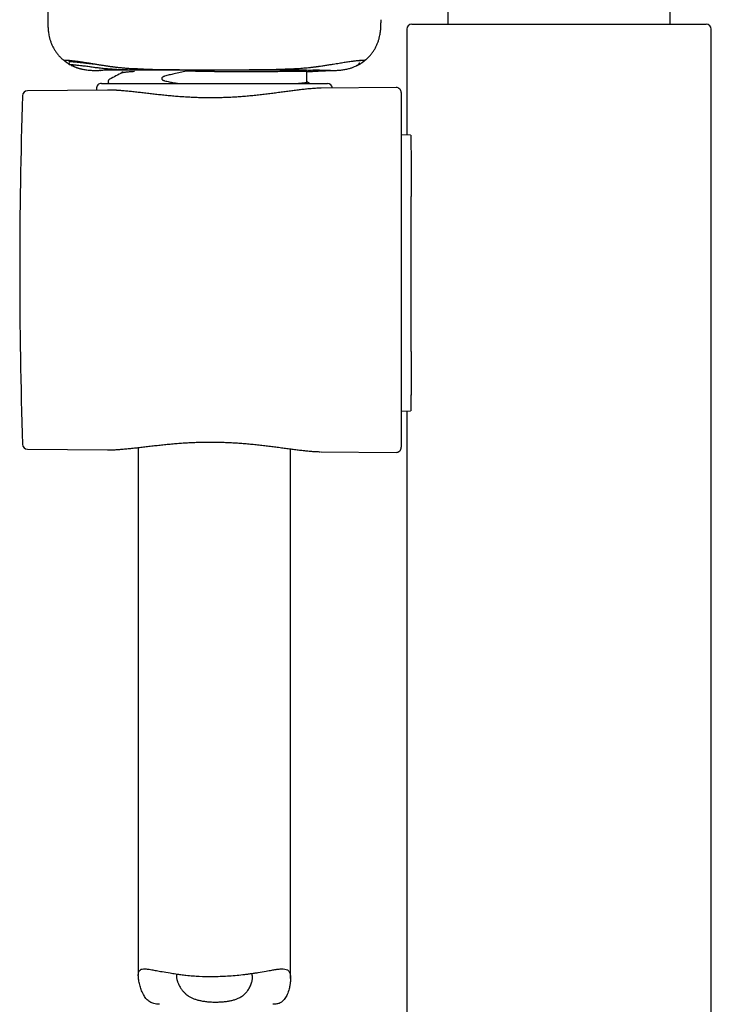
# Model space of a CAD drawing. Header units: millimetres. Extents: x 8 to 827, y 12 to 1643.
# Tile 75 of 134: x 439 to 508, y 1190 to 1287. Entities that reach past the tile are written whole.
import ezdxf

# ---------------------------------------------------------------- set-up
doc = ezdxf.new("R2010")
doc.units = ezdxf.units.MM

msp = doc.modelspace()

# ---------------------------------------------------------------- linework, layer by layer
at = {"color": 7, "linetype": 'Continuous', "lineweight": 30}
for p, q in [((503.56, 1287), (503.56, 1444.449)), ((481.66, 1425.76), (481.66, 1287)), ((442.24, 1394.944), (442.24, 1287.444)), ((478.11, 1287), (507.11, 1287)), ((477.61, 1286.5), (477.61, 1276.088)), ((507.61, 1165.5), (507.61, 1286.5)), ((444.308, 1283.447), (444.308, 1283.35)), ((444.597, 1282.933), (444.57, 1282.944)), ((472.676, 1282.921), (472.616, 1282.898)), ((472.672, 1282.91), (472.722, 1282.933)), ((472.774, 1282.959), (472.714, 1282.936)), ((472.998, 1283.35), (472.998, 1283.447)), ((449.553, 1282.357), (449.553, 1282.22)), ((467.753, 1281.303), (467.753, 1282.363)), ((447.525, 1281.17), (469.781, 1281.17)), ((468.026, 1281.17), (467.753, 1281.313)), ((476.556, 1280.762), (469.177, 1280.698)), ((448.111, 1280.514), (440.244, 1280.445)), ((447.025, 1280.649), (447.032, 1280.505)), ((448.117, 1280.514), (448.111, 1280.514)), ((477.06, 1280.262), (477.06, 1245.338)), ((477.986, 1276.082), (477.06, 1276.095)), ((478.006, 1275.8), (478.006, 1275.8)), ((478.016, 1249.8), (478.016, 1249.8)), ((477.06, 1248.906), (477.986, 1248.919)), ((477.61, 1248.914), (477.61, 1165.5)), ((440.244, 1245.155), (448.112, 1245.086)), ((448.112, 1245.087), (448.126, 1245.087)), ((451.153, 1245.314), (451.153, 1193.34)), ((466.153, 1193.044), (466.153, 1245.179)), ((469.174, 1244.903), (469.177, 1244.903)), ((469.177, 1244.902), (476.556, 1244.838))]:
    msp.add_line(p, q, dxfattribs=at)
for centre, radius, start, end in [((478.11, 1286.5), 0.5, 90, 180), ((507.11, 1286.5), 0.5, 0, 90), ((447.525, 1280.67), 0.5, 90, 182.48126), ((469.781, 1280.67), 0.5, 4.26721, 90), ((476.56, 1280.262), 0.5, 0, 90.5), ((960.28, 1262.8), 520.815, 178.11164, 181.88836), ((440.248, 1279.946), 0.5, 90.5, 178.11164), ((440.248, 1245.654), 0.5, 181.88836, 269.5), ((476.56, 1245.338), 0.5, 269.5, 0)]:
    msp.add_arc(centre, radius, start, end, dxfattribs=at)
for points, knots in [([(442.24, 1287.444), (442.24, 1287.393), (442.24, 1287.286), (442.241, 1287.116), (442.244, 1286.929), (442.251, 1286.74), (442.263, 1286.548), (442.281, 1286.353), (442.307, 1286.139), (442.348, 1285.898), (442.408, 1285.631), (442.494, 1285.343), (442.606, 1285.05), (442.742, 1284.758), (442.901, 1284.473), (443.081, 1284.202), (443.282, 1283.949), (443.502, 1283.712), (443.74, 1283.492), (443.995, 1283.29), (444.23, 1283.127), (444.384, 1283.042), (444.443, 1283.009)], [0, 0, 0, 0, 0.02911, 0.061511, 0.097162, 0.136201, 0.169998, 0.207369, 0.248573, 0.293168, 0.347418, 0.404989, 0.465245, 0.527141, 0.589613, 0.651729, 0.713392, 0.774978, 0.836822, 0.899031, 0.961395, 1, 1, 1, 1]), ([(472.862, 1283.01), (472.921, 1283.042), (473.076, 1283.127), (473.31, 1283.289), (473.566, 1283.491), (473.803, 1283.711), (474.023, 1283.949), (474.224, 1284.204), (474.405, 1284.474), (474.564, 1284.757), (474.7, 1285.048), (474.811, 1285.343), (474.897, 1285.633), (474.958, 1285.901), (474.999, 1286.143), (475.026, 1286.358), (475.043, 1286.557), (475.054, 1286.738), (475.061, 1286.919), (475.065, 1287.099), (475.066, 1287.277), (475.066, 1287.39), (475.066, 1287.444)], [0, 0, 0, 0, 0.03874, 0.101096, 0.163143, 0.224936, 0.286668, 0.348498, 0.410554, 0.472734, 0.534419, 0.594862, 0.652913, 0.707237, 0.752234, 0.793711, 0.831602, 0.866138, 0.897735, 0.935312, 0.969205, 1, 1, 1, 1]), ([(444.532, 1282.959), (444.472, 1282.993), (444.353, 1283.06), (444.2, 1283.16), (444.066, 1283.255), (443.967, 1283.333), (443.896, 1283.393), (443.847, 1283.437), (443.809, 1283.474), (443.784, 1283.501), (443.77, 1283.519), (443.772, 1283.52), (443.774, 1283.521)], [0, 0, 0, 0, 0.125707, 0.251716, 0.377519, 0.502733, 0.585811, 0.668577, 0.751135, 0.833677, 0.916497, 1, 1, 1, 1]), ([(443.879, 1283.473), (443.886, 1283.473), (443.899, 1283.471), (443.919, 1283.469), (443.938, 1283.468), (443.957, 1283.467), (443.974, 1283.467), (443.992, 1283.466), (444.008, 1283.465), (444.024, 1283.465), (444.04, 1283.464), (444.054, 1283.464), (444.067, 1283.463), (444.081, 1283.462), (444.096, 1283.462), (444.114, 1283.461), (444.135, 1283.46), (444.165, 1283.458), (444.206, 1283.455), (444.261, 1283.451), (444.32, 1283.446), (444.385, 1283.44), (444.455, 1283.434), (444.532, 1283.426), (444.629, 1283.415), (444.752, 1283.401), (444.908, 1283.381), (445.082, 1283.358), (445.276, 1283.331), (445.489, 1283.3), (445.692, 1283.27), (445.875, 1283.242), (446.03, 1283.218), (446.193, 1283.193), (446.364, 1283.166), (446.542, 1283.137), (446.73, 1283.107), (446.931, 1283.074), (447.12, 1283.043), (447.295, 1283.014), (447.451, 1282.989), (447.615, 1282.963), (447.784, 1282.937), (447.952, 1282.912), (448.11, 1282.888), (448.256, 1282.867), (448.385, 1282.85), (448.499, 1282.834), (448.601, 1282.821), (448.699, 1282.808), (448.8, 1282.795), (448.912, 1282.782), (449.041, 1282.767), (449.195, 1282.749), (449.375, 1282.73), (449.575, 1282.711), (449.781, 1282.692), (449.988, 1282.675), (450.195, 1282.66), (450.401, 1282.645), (450.607, 1282.632), (450.745, 1282.624), (450.816, 1282.62), (450.818, 1282.62)], [0, 0, 0, 0, 0.021984, 0.042805, 0.06246, 0.080948, 0.098269, 0.114145, 0.128872, 0.142312, 0.154444, 0.165271, 0.174791, 0.183731, 0.193512, 0.2047, 0.216852, 0.229964, 0.254326, 0.278172, 0.301258, 0.323586, 0.345262, 0.366842, 0.388412, 0.420444, 0.452493, 0.484561, 0.516657, 0.548783, 0.580932, 0.599884, 0.618838, 0.637792, 0.656741, 0.675678, 0.694621, 0.714101, 0.734386, 0.747726, 0.761396, 0.775392, 0.789699, 0.803414, 0.815919, 0.827214, 0.837299, 0.845327, 0.852732, 0.859858, 0.866837, 0.874753, 0.883842, 0.894103, 0.906939, 0.920749, 0.934408, 0.947872, 0.961133, 0.974187, 0.98703, 0.999658, 1, 1, 1, 1]), ([(444.309, 1283.352), (444.336, 1283.349), (444.386, 1283.345), (444.511, 1283.33), (444.702, 1283.31), (444.957, 1283.285), (445.257, 1283.256), (445.565, 1283.225), (445.801, 1283.2), (445.933, 1283.185), (445.972, 1283.18), (446.011, 1283.175), (446.05, 1283.171), (446.089, 1283.166), (446.313, 1283.138), (446.567, 1283.108), (446.875, 1283.08), (446.918, 1283.076)], [0, 0, 0, 0, 0.160896, 0.308355, 0.442554, 0.563931, 0.660442, 0.747139, 0.815249, 0.823602, 0.831823, 0.839914, 0.847873, 0.855701, 0.863399, 0.98136, 1, 1, 1, 1]), ([(444.334, 1283.225), (444.335, 1283.222), (444.339, 1283.204), (444.35, 1283.178), (444.362, 1283.156), (444.367, 1283.148)], [0, 0, 0, 0, 0.11049, 0.667757, 1, 1, 1, 1]), ([(454.35, 1282.474), (454.059, 1282.474), (453.479, 1282.473), (452.637, 1282.47), (451.821, 1282.47), (451.034, 1282.474), (450.278, 1282.485), (449.556, 1282.504), (448.878, 1282.536), (448.254, 1282.58), (447.685, 1282.633), (447.174, 1282.691), (446.72, 1282.748), (446.256, 1282.811), (445.815, 1282.869), (445.426, 1282.917), (445.129, 1282.951), (444.885, 1282.975), (444.706, 1282.99), (444.589, 1282.996), (444.541, 1282.999), (444.517, 1283.001)], [0, 0, 0, 0, 0.04182, 0.083465, 0.125046, 0.166683, 0.208506, 0.250656, 0.292827, 0.334758, 0.376663, 0.41876, 0.460913, 0.50276, 0.564822, 0.626628, 0.688482, 0.75054, 0.833628, 0.916918, 1, 1, 1, 1]), ([(444.517, 1283.001), (444.521, 1282.996), (444.528, 1282.986), (444.649, 1282.915), (444.839, 1282.823), (445.098, 1282.717), (445.419, 1282.618), (445.79, 1282.538), (446.194, 1282.477), (446.48, 1282.46), (446.622, 1282.451)], [0, 0, 0, 0, 0.120629, 0.241648, 0.36455, 0.489383, 0.616236, 0.744656, 0.873035, 1, 1, 1, 1]), ([(444.535, 1282.957), (444.541, 1282.954), (444.551, 1282.948), (444.562, 1282.943), (444.568, 1282.94)], [0, 0, 0, 0, 0.485972, 1, 1, 1, 1]), ([(444.65, 1282.918), (444.652, 1282.917), (444.667, 1282.909), (444.699, 1282.893), (444.747, 1282.869), (444.805, 1282.842), (444.872, 1282.812), (444.954, 1282.778), (445.052, 1282.739), (445.169, 1282.698), (445.306, 1282.655), (445.467, 1282.613), (445.583, 1282.585), (445.649, 1282.573), (445.65, 1282.573)], [0, 0, 0, 0, 0.010747, 0.073098, 0.147437, 0.2193, 0.300726, 0.391831, 0.492711, 0.603536, 0.724675, 0.856241, 0.998217, 1, 1, 1, 1]), ([(466.425, 1282.617), (466.502, 1282.621), (466.693, 1282.631), (466.991, 1282.65), (467.317, 1282.674), (467.632, 1282.701), (467.88, 1282.725), (468.068, 1282.744), (468.2, 1282.759), (468.324, 1282.773), (468.433, 1282.786), (468.522, 1282.797), (468.587, 1282.805), (468.638, 1282.812), (468.688, 1282.818), (468.749, 1282.826), (468.822, 1282.836), (468.906, 1282.847), (469.042, 1282.866), (469.221, 1282.892), (469.436, 1282.924), (469.641, 1282.956), (469.837, 1282.987), (470.077, 1283.026), (470.353, 1283.071), (470.656, 1283.121), (470.934, 1283.167), (471.192, 1283.208), (471.431, 1283.246), (471.667, 1283.283), (471.896, 1283.316), (472.116, 1283.347), (472.313, 1283.373), (472.489, 1283.394), (472.633, 1283.411), (472.752, 1283.424), (472.851, 1283.434), (472.939, 1283.442), (473.007, 1283.448), (473.059, 1283.452), (473.096, 1283.455), (473.129, 1283.457), (473.157, 1283.459), (473.186, 1283.46), (473.216, 1283.462), (473.24, 1283.463), (473.258, 1283.464), (473.27, 1283.464), (473.284, 1283.465), (473.299, 1283.465), (473.315, 1283.466), (473.332, 1283.467), (473.35, 1283.467), (473.368, 1283.468), (473.387, 1283.47), (473.406, 1283.471), (473.419, 1283.473), (473.426, 1283.473)], [0, 0, 0, 0, 0.014183, 0.034748, 0.055767, 0.076389, 0.096344, 0.105592, 0.114688, 0.123607, 0.131489, 0.137836, 0.142647, 0.145542, 0.149073, 0.153521, 0.158885, 0.165165, 0.172361, 0.189544, 0.206583, 0.223354, 0.239852, 0.256072, 0.286113, 0.315602, 0.344667, 0.373352, 0.402006, 0.430628, 0.464889, 0.499071, 0.533245, 0.567422, 0.601611, 0.628465, 0.655741, 0.683569, 0.711944, 0.729548, 0.746188, 0.761858, 0.776555, 0.790362, 0.810343, 0.831739, 0.84053, 0.849669, 0.860102, 0.872018, 0.885704, 0.90093, 0.917694, 0.93599, 0.955812, 0.977153, 1, 1, 1, 1]), ([(470.684, 1282.451), (470.826, 1282.46), (471.112, 1282.477), (471.516, 1282.538), (471.886, 1282.618), (472.208, 1282.717), (472.466, 1282.823), (472.656, 1282.915), (472.777, 1282.986), (472.784, 1282.996), (472.788, 1283.001)], [0, 0, 0, 0, 0.127137, 0.255453, 0.383739, 0.510527, 0.63545, 0.758525, 0.879619, 1, 1, 1, 1]), ([(472.736, 1282.94), (472.742, 1282.943), (472.759, 1282.951), (472.776, 1282.961), (472.787, 1282.968)], [0, 0, 0, 0, 0.334413, 1, 1, 1, 1]), ([(472.761, 1282.979), (472.762, 1282.979), (472.775, 1282.987), (472.793, 1282.999), (472.819, 1283.016), (472.842, 1283.034), (472.862, 1283.051), (472.879, 1283.068), (472.893, 1283.082), (472.908, 1283.101), (472.925, 1283.124), (472.944, 1283.156), (472.959, 1283.185), (472.965, 1283.204), (472.966, 1283.208)], [0, 0, 0, 0, 0.020977, 0.212281, 0.375753, 0.510295, 0.617796, 0.672852, 0.720416, 0.763881, 0.817322, 0.885877, 0.977077, 1, 1, 1, 1]), ([(473.532, 1283.521), (473.533, 1283.52), (473.535, 1283.519), (473.522, 1283.501), (473.493, 1283.469), (473.438, 1283.418), (473.352, 1283.343), (473.241, 1283.256), (473.107, 1283.16), (472.953, 1283.06), (472.833, 1282.993), (472.774, 1282.959)], [0, 0, 0, 0, 0.083012, 0.16548, 0.247789, 0.371494, 0.495976, 0.621351, 0.747431, 0.873817, 1, 1, 1, 1]), ([(446.622, 1282.451), (446.724, 1282.449), (446.928, 1282.443), (447.131, 1282.443), (447.232, 1282.443)], [0, 0, 0, 0, 0.505863, 1, 1, 1, 1]), ([(447.287, 1282.419), (447.278, 1282.418), (447.259, 1282.415), (447.241, 1282.427), (447.232, 1282.433)], [0, 0, 0, 0, 0.499954, 1, 1, 1, 1]), ([(447.389, 1282.45), (447.372, 1282.446), (447.338, 1282.437), (447.304, 1282.425), (447.287, 1282.419)], [0, 0, 0, 0, 0.499994, 1, 1, 1, 1]), ([(447.441, 1282.451), (447.449, 1282.451), (447.464, 1282.451), (447.46, 1282.45), (447.438, 1282.45), (447.405, 1282.45), (447.389, 1282.45)], [0, 0, 0, 0, 0.257438, 0.508146, 0.754748, 1, 1, 1, 1]), ([(447.561, 1282.455), (447.536, 1282.454), (447.485, 1282.453), (447.449, 1282.452), (447.43, 1282.451)], [0, 0, 0, 0, 0.499981, 1, 1, 1, 1]), ([(450.631, 1282.47), (450.357, 1282.469), (449.807, 1282.468), (449.182, 1282.467), (448.685, 1282.465), (448.272, 1282.462), (447.95, 1282.46), (447.709, 1282.457), (447.611, 1282.456), (447.561, 1282.455)], [0, 0, 0, 0, 0.124928, 0.249934, 0.374867, 0.499938, 0.666576, 0.833292, 1, 1, 1, 1]), ([(449.571, 1282.23), (449.364, 1282.121), (448.948, 1281.905), (448.533, 1281.689), (448.326, 1281.58)], [0, 0, 0, 0, 0.499955, 1, 1, 1, 1]), ([(449.571, 1282.23), (449.572, 1282.23), (449.578, 1282.236), (449.616, 1282.247), (449.685, 1282.263), (449.781, 1282.278), (449.895, 1282.293), (450.031, 1282.308), (450.187, 1282.322), (450.363, 1282.335), (450.555, 1282.349), (450.698, 1282.357), (450.77, 1282.362)], [0, 0, 0, 0, 0.003649, 0.123926, 0.243802, 0.354377, 0.464315, 0.573484, 0.681754, 0.789005, 0.895123, 1, 1, 1, 1]), ([(452.768, 1282.468), (452.552, 1282.466), (452.135, 1282.463), (451.564, 1282.463), (451.06, 1282.464), (450.77, 1282.463), (450.631, 1282.462)], [0, 0, 0, 0, 0.280401, 0.539838, 0.77929, 1, 1, 1, 1]), ([(450.791, 1282.638), (451.178, 1282.616), (452.059, 1282.567), (453.549, 1282.538), (455.208, 1282.521), (456.914, 1282.519), (458.641, 1282.521), (460.369, 1282.519), (462.076, 1282.521), (463.737, 1282.538), (465.212, 1282.566), (466.08, 1282.614), (466.452, 1282.634)], [0, 0, 0, 0, 0.082473, 0.187485, 0.292273, 0.396919, 0.501482, 0.606091, 0.710851, 0.815758, 0.920824, 1, 1, 1, 1]), ([(453.493, 1282.473), (453.37, 1282.473), (453.124, 1282.473), (452.887, 1282.473), (452.768, 1282.473)], [0, 0, 0, 0, 0.500075, 1, 1, 1, 1]), ([(453.737, 1281.874), (453.715, 1281.868), (453.673, 1281.856), (453.616, 1281.83), (453.566, 1281.803), (453.525, 1281.772), (453.492, 1281.737), (453.467, 1281.696), (453.457, 1281.65), (453.463, 1281.611), (453.476, 1281.582), (453.49, 1281.56), (453.509, 1281.538), (453.533, 1281.518), (453.575, 1281.488), (453.642, 1281.455), (453.704, 1281.439), (453.737, 1281.431)], [0, 0, 0, 0, 0.089271, 0.172034, 0.249192, 0.313627, 0.374377, 0.438448, 0.499261, 0.558259, 0.590129, 0.624676, 0.662144, 0.703659, 0.749848, 0.865379, 1, 1, 1, 1]), ([(454.35, 1282.467), (454.207, 1282.467), (453.922, 1282.467), (453.636, 1282.468), (453.493, 1282.469)], [0, 0, 0, 0, 0.499998, 1, 1, 1, 1]), ([(455.891, 1282.368), (455.688, 1282.33), (455.283, 1282.253), (454.722, 1282.127), (454.207, 1282), (453.893, 1281.916), (453.737, 1281.874)], [0, 0, 0, 0, 0.27981, 0.559828, 0.77992, 1, 1, 1, 1]), ([(455.849, 1282.475), (455.595, 1282.475), (455.087, 1282.474), (454.596, 1282.474), (454.35, 1282.474)], [0, 0, 0, 0, 0.499853, 1, 1, 1, 1]), ([(456.23, 1282.473), (456.167, 1282.473), (456.04, 1282.473), (455.912, 1282.473), (455.849, 1282.472)], [0, 0, 0, 0, 0.5, 1, 1, 1, 1]), ([(458.653, 1282.348), (458.137, 1282.349), (457.217, 1282.35), (456.296, 1282.363), (455.891, 1282.368)], [0, 0, 0, 0, 0.560001, 1, 1, 1, 1]), ([(462.968, 1282.474), (462.427, 1282.474), (461.344, 1282.475), (459.64, 1282.475), (457.924, 1282.475), (456.795, 1282.475), (456.231, 1282.475)], [0, 0, 0, 0, 0.2499276, 0.4999596, 0.7500198, 1, 1, 1, 1]), ([(458.653, 1282.348), (458.924, 1282.348), (459.532, 1282.348), (460.53, 1282.349), (461.689, 1282.351), (462.801, 1282.353), (463.815, 1282.356), (464.701, 1282.358), (465.475, 1282.36), (466.127, 1282.363), (466.66, 1282.365), (467.113, 1282.368), (467.396, 1282.37), (467.561, 1282.372), (467.651, 1282.371), (467.713, 1282.369), (467.748, 1282.367), (467.75, 1282.365), (467.75, 1282.363)], [0, 0, 0, 0, 0.0570303, 0.1274798, 0.2113407, 0.3086037, 0.3809344, 0.4592263, 0.5434776, 0.6106, 0.6810766, 0.7549068, 0.8320901, 0.8674512, 0.9026901, 0.937807, 0.972802, 1, 1, 1, 1]), ([(465.226, 1282.472), (464.871, 1282.472), (464.161, 1282.473), (463.366, 1282.474), (462.969, 1282.474)], [0, 0, 0, 0, 0.49978, 1, 1, 1, 1]), ([(469.754, 1282.454), (469.706, 1282.454), (469.614, 1282.454), (469.444, 1282.451), (469.294, 1282.452), (469.178, 1282.454), (469.109, 1282.456), (469.038, 1282.457), (468.965, 1282.458), (468.891, 1282.459), (468.814, 1282.459), (468.648, 1282.459), (468.36, 1282.457), (467.89, 1282.457), (467.342, 1282.458), (466.717, 1282.461), (466.019, 1282.465), (465.49, 1282.464), (465.226, 1282.464)], [0, 0, 0, 0, 0.118807, 0.225733, 0.320853, 0.350246, 0.378318, 0.405075, 0.430524, 0.454673, 0.477531, 0.499111, 0.590321, 0.67729, 0.760811, 0.841775, 0.921159, 1, 1, 1, 1]), ([(467.753, 1282.332), (467.766, 1282.332), (467.793, 1282.332), (467.824, 1282.333), (467.846, 1282.332), (467.878, 1282.333), (467.915, 1282.335), (467.958, 1282.337), (468.009, 1282.34), (468.064, 1282.343), (468.122, 1282.346), (468.183, 1282.35), (468.263, 1282.355), (468.364, 1282.361), (468.484, 1282.368), (468.612, 1282.375), (468.739, 1282.383), (468.86, 1282.39), (468.983, 1282.396), (469.105, 1282.403), (469.225, 1282.409), (469.33, 1282.413), (469.427, 1282.418), (469.513, 1282.421), (469.593, 1282.424), (469.668, 1282.426), (469.741, 1282.429), (469.812, 1282.431), (469.88, 1282.433), (469.941, 1282.435), (469.995, 1282.438), (470.031, 1282.44), (470.046, 1282.44), (470.048, 1282.441)], [0, 0, 0, 0, 0.037, 0.075318, 0.113786, 0.147513, 0.176135, 0.20004, 0.219894, 0.236847, 0.249028, 0.264469, 0.283592, 0.310856, 0.343234, 0.37644, 0.410132, 0.441765, 0.471346, 0.506713, 0.538654, 0.5672, 0.592679, 0.618817, 0.64733, 0.678799, 0.713656, 0.758046, 0.807622, 0.862634, 0.923261, 0.989637, 1, 1, 1, 1]), ([(470.074, 1282.443), (470.036, 1282.445), (469.96, 1282.449), (469.823, 1282.453), (469.754, 1282.454)], [0, 0, 0, 0, 0.500018, 1, 1, 1, 1]), ([(470.074, 1282.443), (470.174, 1282.443), (470.378, 1282.443), (470.581, 1282.449), (470.684, 1282.451)], [0, 0, 0, 0, 0.494137, 1, 1, 1, 1]), ([(448.326, 1281.58), (448.312, 1281.572), (448.285, 1281.557), (448.251, 1281.526), (448.224, 1281.495), (448.206, 1281.466), (448.194, 1281.44), (448.186, 1281.418), (448.18, 1281.394), (448.177, 1281.372), (448.175, 1281.35), (448.175, 1281.33), (448.177, 1281.31), (448.18, 1281.292), (448.184, 1281.274), (448.189, 1281.257), (448.195, 1281.243), (448.202, 1281.227), (448.212, 1281.209), (448.225, 1281.188), (448.235, 1281.176), (448.241, 1281.17)], [0, 0, 0, 0, 0.131584, 0.246115, 0.342974, 0.421601, 0.481575, 0.522676, 0.559532, 0.593604, 0.626528, 0.658246, 0.688716, 0.717905, 0.745788, 0.774242, 0.799362, 0.835661, 0.883071, 0.941457, 1, 1, 1, 1]), ([(453.737, 1281.431), (453.894, 1281.397), (454.205, 1281.33), (454.657, 1281.243), (454.954, 1281.194), (455.094, 1281.17)], [0, 0, 0, 0, 0.348323, 0.690214, 1, 1, 1, 1]), ([(466.821, 1281.17), (466.841, 1281.172), (466.933, 1281.178), (467.072, 1281.188), (467.238, 1281.203), (467.38, 1281.217), (467.5, 1281.232), (467.598, 1281.247), (467.675, 1281.263), (467.727, 1281.279), (467.752, 1281.293), (467.75, 1281.301), (467.749, 1281.303)], [0, 0, 0, 0, 0.0308607, 0.1460677, 0.2558012, 0.3664846, 0.4779875, 0.5901734, 0.7029002, 0.8228857, 0.9431373, 1, 1, 1, 1]), ([(449.102, 1280.483), (449.065, 1280.486), (448.952, 1280.493), (448.768, 1280.502), (448.549, 1280.51), (448.336, 1280.514), (448.192, 1280.515), (448.12, 1280.514), (448.117, 1280.514)], [0, 0, 0, 0, 0.108218, 0.328308, 0.548525, 0.769115, 0.990172, 1, 1, 1, 1]), ([(469.176, 1280.698), (469.136, 1280.697), (469.027, 1280.696), (468.844, 1280.691), (468.63, 1280.681), (468.411, 1280.667), (468.189, 1280.651), (467.961, 1280.631), (467.729, 1280.609), (467.493, 1280.585), (467.254, 1280.558), (467.012, 1280.53), (466.767, 1280.5), (466.519, 1280.468), (466.267, 1280.436), (466.012, 1280.402), (465.753, 1280.368), (465.49, 1280.333), (465.224, 1280.297), (464.954, 1280.261), (464.682, 1280.225), (464.407, 1280.19), (464.129, 1280.154), (463.85, 1280.119), (463.57, 1280.085), (463.288, 1280.052), (463.005, 1280.02), (462.722, 1279.99), (462.438, 1279.961), (462.154, 1279.933), (461.868, 1279.907), (461.58, 1279.883), (461.291, 1279.86), (461.001, 1279.839), (460.711, 1279.82), (460.421, 1279.803), (460.132, 1279.789), (459.843, 1279.776), (459.554, 1279.766), (459.265, 1279.757), (458.976, 1279.751), (458.686, 1279.747), (458.397, 1279.745), (458.107, 1279.745), (457.818, 1279.748), (457.529, 1279.752), (457.24, 1279.759), (456.952, 1279.768), (456.662, 1279.779), (456.373, 1279.792), (456.084, 1279.807), (455.797, 1279.824), (455.512, 1279.842), (455.229, 1279.862), (454.946, 1279.884), (454.663, 1279.907), (454.38, 1279.932), (454.099, 1279.959), (453.82, 1279.986), (453.541, 1280.014), (453.264, 1280.043), (452.989, 1280.074), (452.716, 1280.104), (452.444, 1280.135), (452.176, 1280.166), (451.909, 1280.197), (451.645, 1280.228), (451.384, 1280.259), (451.127, 1280.289), (450.873, 1280.318), (450.622, 1280.346), (450.374, 1280.372), (450.129, 1280.398), (449.888, 1280.421), (449.651, 1280.442), (449.418, 1280.462), (449.235, 1280.475), (449.131, 1280.482), (449.102, 1280.483)], [0, 0, 0, 0, 0.008256, 0.022456, 0.036683, 0.050483, 0.064606, 0.078709, 0.092779, 0.106799, 0.120754, 0.134624, 0.148388, 0.162181, 0.175852, 0.189532, 0.203218, 0.2169, 0.230571, 0.244222, 0.257844, 0.271428, 0.284964, 0.298442, 0.311853, 0.325186, 0.338434, 0.351587, 0.364642, 0.37757, 0.390531, 0.403504, 0.416464, 0.429388, 0.442255, 0.455046, 0.467744, 0.480337, 0.492989, 0.505608, 0.518206, 0.530793, 0.543382, 0.55598, 0.568598, 0.581252, 0.593835, 0.606489, 0.61923, 0.632031, 0.644864, 0.657697, 0.670492, 0.683231, 0.696081, 0.709096, 0.722146, 0.735242, 0.748392, 0.761608, 0.774899, 0.788272, 0.801702, 0.815151, 0.828685, 0.842287, 0.85594, 0.869626, 0.883328, 0.897032, 0.910761, 0.924686, 0.938617, 0.952563, 0.966531, 0.980534, 0.994581, 1, 1, 1, 1]), ([(477.984, 1276.077), (477.984, 1276.079), (477.987, 1276.087), (477.991, 1276.074), (477.995, 1276.04), (477.999, 1275.981), (478.003, 1275.899), (478.007, 1275.792), (478.01, 1275.66), (478.013, 1275.503), (478.015, 1275.325), (478.017, 1275.125), (478.019, 1274.906), (478.02, 1274.665), (478.022, 1274.401), (478.023, 1274.113), (478.023, 1273.801), (478.024, 1273.468), (478.024, 1273.119), (478.024, 1272.754), (478.024, 1272.375), (478.023, 1271.978), (478.023, 1271.562), (478.022, 1271.125), (478.022, 1270.669), (478.021, 1270.197), (478.02, 1269.716), (478.019, 1269.227), (478.018, 1268.731), (478.017, 1268.224), (478.017, 1267.702), (478.016, 1267.166), (478.015, 1266.616), (478.014, 1266.058), (478.014, 1265.5), (478.013, 1264.941), (478.013, 1264.384), (478.012, 1263.823), (478.012, 1263.254), (478.012, 1262.679), (478.012, 1262.097), (478.012, 1261.517), (478.013, 1260.944), (478.013, 1260.379), (478.013, 1259.823), (478.014, 1259.271), (478.015, 1258.72), (478.015, 1258.17), (478.016, 1257.623), (478.017, 1257.085), (478.018, 1256.562), (478.019, 1256.054), (478.02, 1255.563), (478.02, 1255.083), (478.021, 1254.612), (478.022, 1254.15), (478.023, 1253.699), (478.023, 1253.264), (478.024, 1252.85), (478.024, 1252.458), (478.024, 1252.086), (478.024, 1251.732), (478.024, 1251.394), (478.023, 1251.073), (478.022, 1250.769), (478.021, 1250.486), (478.02, 1250.228), (478.018, 1249.995), (478.016, 1249.785), (478.014, 1249.597), (478.011, 1249.43), (478.008, 1249.285), (478.005, 1249.162), (478.001, 1249.064), (477.997, 1248.991), (477.993, 1248.944), (477.99, 1248.921), (477.988, 1248.922), (477.987, 1248.922)], [0, 0, 0, 0, 0.005675, 0.018861, 0.032059, 0.045256, 0.058442, 0.072011, 0.085593, 0.099174, 0.112743, 0.125929, 0.139127, 0.152324, 0.165511, 0.179079, 0.192661, 0.206242, 0.219811, 0.233, 0.2462, 0.259401, 0.27259, 0.286162, 0.299746, 0.31333, 0.326902, 0.340098, 0.353305, 0.366512, 0.379708, 0.393287, 0.406879, 0.42047, 0.434049, 0.447251, 0.460464, 0.473677, 0.486879, 0.500465, 0.514062, 0.52766, 0.541245, 0.55445, 0.567666, 0.580882, 0.594087, 0.607675, 0.621275, 0.634876, 0.648464, 0.661667, 0.674882, 0.688097, 0.7013, 0.714887, 0.728487, 0.742086, 0.755673, 0.768871, 0.782081, 0.795291, 0.808489, 0.822071, 0.835665, 0.84926, 0.862842, 0.876033, 0.889236, 0.902438, 0.91563, 0.929204, 0.942792, 0.956379, 0.969953, 0.983139, 0.996337, 1, 1, 1, 1]), ([(477.986, 1276.082), (477.988, 1276.08), (477.991, 1276.076), (477.995, 1276.039), (477.999, 1275.98), (478.003, 1275.898), (478.006, 1275.793), (478.009, 1275.668), (478.012, 1275.526), (478.014, 1275.367), (478.016, 1275.189), (478.018, 1274.993), (478.019, 1274.77), (478.021, 1274.519), (478.022, 1274.236), (478.023, 1273.933), (478.023, 1273.608), (478.024, 1273.263), (478.024, 1272.897), (478.024, 1272.513), (478.024, 1272.241), (478.024, 1272.105)], [0, 0, 0, 0, 0.052188, 0.104831, 0.15739, 0.20988, 0.262311, 0.314692, 0.364042, 0.413359, 0.462645, 0.511904, 0.561137, 0.616056, 0.670947, 0.725815, 0.780662, 0.835496, 0.890323, 0.945156, 1, 1, 1, 1]), ([(478.024, 1252.906), (478.024, 1252.906), (478.024, 1252.77), (478.024, 1252.515), (478.024, 1252.143), (478.024, 1251.791), (478.023, 1251.457), (478.023, 1251.143), (478.022, 1250.853), (478.021, 1250.588), (478.02, 1250.345), (478.019, 1250.121), (478.017, 1249.915), (478.015, 1249.72), (478.013, 1249.54), (478.01, 1249.376), (478.007, 1249.237), (478.003, 1249.122), (478, 1249.032), (477.995, 1248.967), (477.991, 1248.93), (477.988, 1248.915), (477.986, 1248.919), (477.986, 1248.919)], [0, 0, 0, 0, 0.0000044, 0.0526382, 0.1051807, 0.1576486, 0.2100552, 0.262411, 0.3147241, 0.3640146, 0.4132761, 0.4625112, 0.5117216, 0.5609088, 0.6157785, 0.6706225, 0.7254434, 0.780245, 0.8350328, 0.8898144, 0.9446004, 0.9994044, 1, 1, 1, 1]), ([(448.126, 1245.086), (448.194, 1245.086), (448.331, 1245.085), (448.544, 1245.09), (448.762, 1245.098), (448.984, 1245.109), (449.21, 1245.123), (449.44, 1245.14), (449.675, 1245.16), (449.913, 1245.181), (450.155, 1245.205), (450.4, 1245.23), (450.647, 1245.257), (450.899, 1245.285), (451.153, 1245.314), (451.41, 1245.344), (451.671, 1245.374), (451.935, 1245.405), (452.202, 1245.436), (452.473, 1245.467), (452.746, 1245.499), (453.023, 1245.529), (453.301, 1245.56), (453.581, 1245.589), (453.863, 1245.618), (454.145, 1245.646), (454.429, 1245.672), (454.713, 1245.697), (454.997, 1245.72), (455.282, 1245.742), (455.567, 1245.762), (455.854, 1245.78), (456.142, 1245.796), (456.432, 1245.811), (456.723, 1245.824), (457.013, 1245.834), (457.302, 1245.843), (457.591, 1245.849), (457.879, 1245.853), (458.168, 1245.855), (458.457, 1245.855), (458.747, 1245.852), (459.036, 1245.848), (459.325, 1245.841), (459.614, 1245.832), (459.903, 1245.821), (460.192, 1245.808), (460.48, 1245.793), (460.768, 1245.776), (461.057, 1245.757), (461.346, 1245.736), (461.634, 1245.713), (461.92, 1245.688), (462.204, 1245.662), (462.487, 1245.634), (462.769, 1245.605), (463.052, 1245.574), (463.333, 1245.543), (463.612, 1245.51), (463.89, 1245.476), (464.166, 1245.442), (464.441, 1245.407), (464.713, 1245.371), (464.983, 1245.335), (465.251, 1245.3), (465.516, 1245.264), (465.778, 1245.229), (466.037, 1245.195), (466.293, 1245.161), (466.545, 1245.128), (466.794, 1245.097), (467.039, 1245.067), (467.282, 1245.039), (467.521, 1245.012), (467.755, 1244.988), (467.986, 1244.966), (468.213, 1244.947), (468.435, 1244.931), (468.654, 1244.918), (468.868, 1244.909), (469.019, 1244.904), (469.098, 1244.903), (469.108, 1244.903)], [0, 0, 0, 0, 0.0130604, 0.0264671, 0.0398896, 0.0533301, 0.0664859, 0.0797905, 0.0930743, 0.1063238, 0.1195235, 0.1326564, 0.145704, 0.158649, 0.1716929, 0.1845545, 0.1974233, 0.2102919, 0.2231515, 0.2359939, 0.2488105, 0.2615921, 0.2743294, 0.287013, 0.2996338, 0.3121826, 0.3246508, 0.3370304, 0.3493136, 0.3615138, 0.3736249, 0.3857787, 0.3979431, 0.4100936, 0.422209, 0.4342706, 0.4462603, 0.4581635, 0.470014, 0.4819184, 0.4938044, 0.505683, 0.5175649, 0.5294574, 0.5413712, 0.5533164, 0.5652656, 0.5771903, 0.5892214, 0.6013331, 0.613499, 0.625692, 0.6378817, 0.6500334, 0.6621414, 0.674532, 0.6869312, 0.6993672, 0.7118491, 0.7243859, 0.7369865, 0.7496599, 0.7624074, 0.7751734, 0.7879805, 0.8008541, 0.8137793, 0.8267413, 0.8397254, 0.8527179, 0.865714, 0.8787641, 0.8919469, 0.9051333, 0.9183307, 0.9315496, 0.9448008, 0.9580952, 0.971417, 0.9846829, 0.9980195, 1, 1, 1, 1]), ([(453.252, 1190.494), (453.236, 1190.494), (453.033, 1190.49), (452.694, 1190.543), (452.278, 1190.706), (451.954, 1190.978), (451.688, 1191.365), (451.479, 1191.813), (451.317, 1192.289), (451.21, 1192.765), (451.151, 1193.19), (451.15, 1193.525), (451.215, 1193.763), (451.346, 1193.906), (451.545, 1193.971), (451.83, 1193.982), (452.158, 1193.947), (452.457, 1193.9), (452.696, 1193.855), (453.019, 1193.794), (453.536, 1193.699), (454.18, 1193.591), (454.816, 1193.49), (455.342, 1193.418), (455.906, 1193.35), (456.504, 1193.29), (456.947, 1193.263), (457.152, 1193.251)], [0, 0, 0, 0, 0.004204, 0.050547, 0.094167, 0.136062, 0.176875, 0.226506, 0.271972, 0.317832, 0.364209, 0.409225, 0.453564, 0.49535, 0.53595, 0.581352, 0.631783, 0.66017, 0.679258, 0.704095, 0.752116, 0.813055, 0.852762, 0.887423, 0.919474, 0.962656, 1, 1, 1, 1]), ([(454.93, 1193.476), (454.923, 1193.456), (454.91, 1193.417), (454.904, 1193.351), (454.902, 1193.286), (454.904, 1193.217), (454.911, 1193.144), (454.925, 1193.053), (454.952, 1192.92), (454.994, 1192.772), (455.048, 1192.623), (455.105, 1192.488), (455.179, 1192.338), (455.289, 1192.143), (455.439, 1191.921), (455.633, 1191.695), (455.83, 1191.504), (456.042, 1191.338), (456.28, 1191.193), (456.556, 1191.063), (456.863, 1190.953), (457.201, 1190.864), (457.568, 1190.794), (457.962, 1190.745), (458.379, 1190.717), (458.809, 1190.708), (459.237, 1190.718), (459.647, 1190.749), (460.031, 1190.801), (460.385, 1190.872), (460.708, 1190.964), (460.967, 1191.064), (461.173, 1191.165), (461.334, 1191.26), (461.475, 1191.359), (461.601, 1191.465), (461.719, 1191.58), (461.837, 1191.712), (461.952, 1191.861), (462.062, 1192.027), (462.165, 1192.216), (462.252, 1192.412), (462.317, 1192.599), (462.359, 1192.761), (462.385, 1192.897), (462.397, 1193.007), (462.405, 1193.136), (462.398, 1193.28), (462.37, 1193.422), (462.329, 1193.494), (462.313, 1193.522)], [0, 0, 0, 0, 0.011516, 0.021889, 0.032216, 0.042506, 0.052765, 0.063001, 0.079562, 0.103144, 0.117573, 0.13376, 0.151706, 0.17141, 0.203206, 0.231786, 0.257181, 0.279439, 0.304394, 0.329794, 0.355752, 0.382371, 0.409748, 0.437971, 0.467122, 0.497151, 0.527173, 0.556226, 0.584383, 0.611727, 0.638349, 0.664345, 0.681384, 0.698224, 0.714898, 0.729165, 0.744953, 0.762278, 0.781153, 0.801586, 0.823584, 0.848907, 0.871354, 0.890926, 0.907625, 0.921451, 0.932411, 0.957787, 0.983457, 1, 1, 1, 1]), ([(457.152, 1193.251), (457.592, 1193.238), (458.513, 1193.212), (459.709, 1193.264), (460.699, 1193.337), (461.332, 1193.399), (461.837, 1193.458), (462.216, 1193.507), (462.591, 1193.561), (463.114, 1193.646), (463.709, 1193.75), (464.206, 1193.837), (464.504, 1193.888), (464.665, 1193.915), (464.803, 1193.937), (464.921, 1193.954), (465.144, 1193.979), (465.436, 1193.988), (465.737, 1193.936), (465.944, 1193.815), (466.056, 1193.654), (466.113, 1193.478), (466.141, 1193.319), (466.152, 1193.154), (466.154, 1192.96), (466.14, 1192.714), (466.098, 1192.387), (466.007, 1191.952), (465.851, 1191.479), (465.617, 1191.057), (465.349, 1190.753), (465.047, 1190.569), (464.739, 1190.502), (464.509, 1190.504), (464.407, 1190.505)], [0, 0, 0, 0, 0.068493, 0.14356, 0.183673, 0.225498, 0.247066, 0.26907, 0.291509, 0.314387, 0.366657, 0.410247, 0.425258, 0.438879, 0.451113, 0.461961, 0.471425, 0.515266, 0.555943, 0.593785, 0.6292, 0.647893, 0.667645, 0.685659, 0.700186, 0.723979, 0.752852, 0.786822, 0.834854, 0.876884, 0.913277, 0.944595, 0.975587, 1, 1, 1, 1])]:
    msp.add_open_spline(points, degree=3, knots=knots, dxfattribs=at)

doc.saveas('drawing.dxf')
